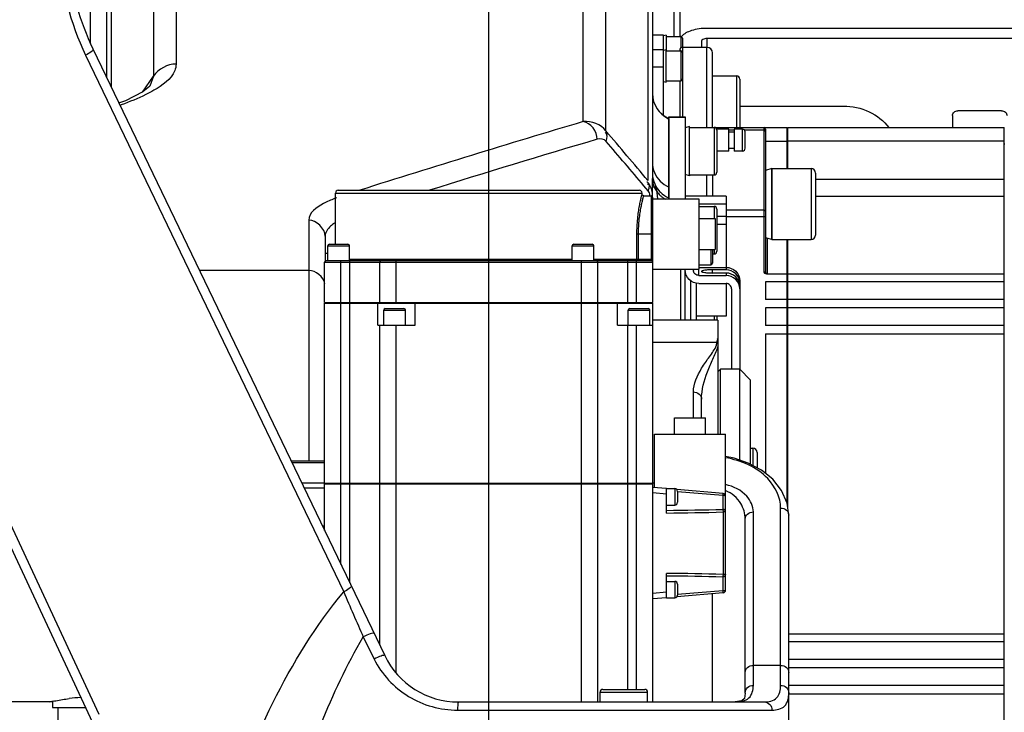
# Model space of a CAD drawing. Header units: millimetres. Extents: x 0 to 11890, y 0 to 8410.
# Tile 24 of 104: x 4569 to 4750, y 5762 to 5889. Entities that reach past the tile are written whole.
import ezdxf

# ---------------------------------------------------------------- set-up
doc = ezdxf.new("R2010")
doc.units = ezdxf.units.MM
doc.header["$LTSCALE"] = 653.95
doc.layers.get('0').update_dxf_attribs({"linetype": 'CONTINUOUS'})
for name, color, linetype in [('304102000079DXF_CONTINUOUS_LINE', 7, 'CONTINUOUS'), ('304102000080DXF_CONTINUOUS_LINE', 7, 'CONTINUOUS'), ('304104000220DXF_CONTINUOUS_LINE', 7, 'CONTINUOUS'), ('304104000222DXF_CONTINUOUS_LINE', 7, 'CONTINUOUS'), ('304105000122DXF_CONTINUOUS_LINE', 7, 'CONTINUOUS'), ('304105000172DXF_CONTINUOUS_LINE', 7, 'CONTINUOUS'), ('304105000175DXF_CONTINUOUS_LINE', 7, 'CONTINUOUS'), ('304105000179DXF_CONTINUOUS_LINE', 7, 'CONTINUOUS'), ('304105000183DXF_CONTINUOUS_LINE', 7, 'CONTINUOUS'), ('304106000041DXF_CONTINUOUS_LINE', 7, 'CONTINUOUS'), ('304110000210DXF_CONTINUOUS_LINE', 7, 'CONTINUOUS'), ('304304000133DXF_CONTINUOUS_LINE', 7, 'CONTINUOUS'), ('304304000134DXF_CONTINUOUS_LINE', 7, 'CONTINUOUS'), ('501023000047DXF_CONTINUOUS_LINE', 7, 'CONTINUOUS'), ('501023000062DXF_CONTINUOUS_LINE', 7, 'CONTINUOUS'), ('501023000067DXF_CONTINUOUS_LINE', 7, 'CONTINUOUS'), ('501023000072DXF_CONTINUOUS_LINE', 7, 'CONTINUOUS'), ('501023000078DXF_CONTINUOUS_LINE', 7, 'CONTINUOUS'), ('501023000091DXF_CONTINUOUS_LINE', 7, 'CONTINUOUS'), ('604006000002DXF_CONTINUOUS_LINE', 7, 'CONTINUOUS'), ('604006000004DXF_CONTINUOUS_LINE', 7, 'CONTINUOUS'), ('604006000009DXF_CONTINUOUS_LINE', 7, 'CONTINUOUS'), ('604007000001DXF_CONTINUOUS_LINE', 7, 'CONTINUOUS'), ('626001000001DXF_CONTINUOUS_LINE', 7, 'CONTINUOUS'), ('627001000012DXF_CONTINUOUS_LINE', 7, 'CONTINUOUS'), ('RB30-1-B-JSZL_DXF_DIMENSION', 7, 'CONTINUOUS')]:
    doc.layers.add(name, color=color, linetype=linetype)
doc.styles.get("Standard").update_dxf_attribs({"font": 'txt', "width": 0.7})
doc.dimstyles.new('DIMSTYLE_11', dxfattribs={"dimtxt": 70, "dimasz": 50, "dimexe": 1.5, "dimexo": 0, "dimgap": 1.75, "dimtad": 1, "dimdec": 1, "dimdsep": 46, "dimtxsty": 'Standard', "dimblk": '_FILLED', "dimblk1": '_FILLED', "dimblk2": '_FILLED', "dimcen": 0.09, "dimclrt": 5, "dimazin": 2, "dimtp": 0.5, "dimtm": 0.5, "dimtfac": 1, "dimtdec": 1, "dimtofl": 0, "dimtmove": 0, "dimatfit": 3, "dimldrblk": '_FILLED', "dimfxl": 0, "dimtolj": 1, "dimarcsym": 0})
doc.dimstyles.new('DIMSTYLE_9', dxfattribs={"dimtxt": 70, "dimasz": 50, "dimexe": 1.5, "dimexo": 0, "dimgap": 1.75, "dimtad": 1, "dimdsep": 46, "dimtxsty": 'Standard', "dimblk": '_FILLED', "dimblk1": '_FILLED', "dimblk2": '_FILLED', "dimcen": 0.09, "dimclrt": 5, "dimazin": 2, "dimtp": 0.5, "dimtm": 0.5, "dimtfac": 1, "dimtofl": 0, "dimtmove": 0, "dimatfit": 3, "dimldrblk": '_FILLED', "dimfxl": 0, "dimtolj": 1, "dimarcsym": 0})

# ---------------------------------------------------------------- blocks, each defined once
blk = doc.blocks.new('_FILLED')
at = {"color": 0, "linetype": 'ByBlock'}
blk.add_solid([(0, 0), (-1, 0.17), (-1, -0.17)], dxfattribs=at)
blk = doc.blocks.new('*D25')
at = {"layer": 'RB30-1-B-JSZL_DXF_DIMENSION', "color": 2, "linetype": 'Continuous'}
for p, q in [((4354.39, 5860.86), (4354.39, 6101.36)), ((4655.39, 5718.16), (4655.39, 6101.36)), ((4354.39, 6086.36), (4504.89, 6086.36)), ((4655.39, 6086.36), (4504.89, 6086.36))]:
    blk.add_line(p, q, dxfattribs=at)
at = {"layer": 'RB30-1-B-JSZL_DXF_DIMENSION', "color": 2, "linetype": 'Continuous', "xscale": 50, "yscale": 50, "zscale": 50, "rotation": 180}
blk.add_blockref('_FILLED', (4354.39, 6086.36), dxfattribs=at)
at = {"layer": 'RB30-1-B-JSZL_DXF_DIMENSION', "color": 2, "linetype": 'Continuous', "xscale": 50, "yscale": 50, "zscale": 50}
blk.add_blockref('_FILLED', (4655.39, 6086.36), dxfattribs=at)
blk = doc.blocks.new('*D26')
at = {"layer": 'RB30-1-B-JSZL_DXF_DIMENSION', "color": 2, "linetype": 'Continuous'}
for p, q in [((4655.39, 5718.16), (4655.39, 6101.36)), ((4851.91, 5876.63), (4851.91, 6101.36)), ((4655.39, 6086.36), (4605.39, 6086.36)), ((4605.39, 6086.36), (4753.65, 6086.36)), ((5124.96, 6086.36), (4753.65, 6086.36)), ((4851.91, 6086.36), (5124.96, 6086.36))]:
    blk.add_line(p, q, dxfattribs=at)
at = {"layer": 'RB30-1-B-JSZL_DXF_DIMENSION', "color": 2, "linetype": 'Continuous', "xscale": 50, "yscale": 50, "zscale": 50}
blk.add_blockref('_FILLED', (4655.39, 6086.36), dxfattribs=at)
at = {"layer": 'RB30-1-B-JSZL_DXF_DIMENSION', "color": 2, "linetype": 'Continuous', "xscale": 50, "yscale": 50, "zscale": 50, "rotation": 180}
blk.add_blockref('_FILLED', (4851.91, 6086.36), dxfattribs=at)

msp = doc.modelspace()

# ---------------------------------------------------------------- linework, layer by layer
at = {"layer": '304102000079DXF_CONTINUOUS_LINE', "color": 9, "linetype": 'Continuous'}
for p, q in [((4672.718, 5870.546), (4672.718, 5954.164)), ((4676.878, 5868.848), (4676.878, 5951.975)), ((4684.554, 5940.65), (4684.554, 5859.762)), ((4593.909, 5920.604), (4593.909, 5878.911)), ((4689.394, 5886.164), (4689.394, 5910.164)), ((4586.234, 5876.816), (4586.234, 5895.255)), ((4598.069, 5893.616), (4598.068, 5881.104)), ((4591.922, 5875.976), (4593.909, 5878.911)), ((4593.907, 5878.913), (4593.267, 5877.054)), ((4587.757, 5873.648), (4587.673, 5873.615)), ((4588.023, 5873.628), (4587.933, 5873.596)), ((4685.394, 5862.982), (4685.39, 5860.919)), ((4684.602, 5857.849), (4683.796, 5858.805)), ((4684.73, 5857.668), (4684.602, 5857.849)), ((4684.932, 5856.964), (4684.927, 5857.057)), ((4622.394, 5852.495), (4622.394, 5808.372)), ((4622.394, 5843.254), (4602.37, 5843.254))]:
    msp.add_line(p, q, dxfattribs=at)
at = {"layer": '304102000079DXF_CONTINUOUS_LINE', "color": 7, "linetype": 'Continuous'}
for p, q in [((4685.394, 5937.922), (4685.394, 5862.982)), ((4585.394, 5878.564), (4585.394, 5911.009)), ((4690.394, 5910.162), (4690.394, 5886.164)), ((4593.262, 5877.047), (4593.255, 5877.038)), ((4593.267, 5877.054), (4593.264, 5877.049)), ((4588.772, 5874.369), (4587.536, 5873.917)), ((4688.394, 5871.128), (4688.394, 5856.414)), ((4685.394, 5856.855), (4685.394, 5860.153)), ((4625.394, 5849.557), (4625.394, 5844.984)), ((4625.394, 5837.264), (4625.394, 5837.407)), ((4574.894, 5764.164), (4545.394, 5764.164)), ((4574.894, 5764.164), (4575.343, 5764.257)), ((4575.285, 5764.245), (4574.894, 5764.164)), ((4575.355, 5764.259), (4575.278, 5764.244))]:
    msp.add_line(p, q, dxfattribs=at)
msp.add_lwpolyline([(4593.255, 5877.038), (4593.207, 5876.979), (4591.964, 5875.997), (4588.772, 5874.369)], dxfattribs=at)
at = {"layer": '304102000079DXF_CONTINUOUS_LINE', "color": 9, "linetype": 'Continuous'}
msp.add_lwpolyline([(4684.927, 5857.057), (4684.891, 5857.265), (4684.826, 5857.471), (4684.73, 5857.668)], dxfattribs=at)
at = {"layer": '304102000079DXF_CONTINUOUS_LINE', "color": 7, "linetype": 'Continuous'}
for centre, radius, start, end in [((4690.394, 5875.712), 5, 180, 246.42182), ((4584.927, 5716.731), 48.482, 101.21001, 101.40081), ((4583.473, 5724.777), 40.303, 94.06786, 97.15697)]:
    msp.add_arc(centre, radius, start, end, dxfattribs=at)
at = {"layer": '304102000079DXF_CONTINUOUS_LINE', "color": 9, "linetype": 'Continuous'}
for centre, radius, start, end in [((5316.424, 3698.984), 2264.959, 106.511163, 107.595759), ((4690.345, 5875.584), 4.923, 244.73093, 246.6512), ((5317.521, 3699.249), 2261.201, 106.501124, 107.315926), ((4689.707, 5860.247), 4.33, 204.3685, 215.66684), ((4690.329, 5861.135), 4.948, 203.9332, 220.36552), ((4689.921, 5860.4), 4.593, 215.66157, 227.441), ((4690.316, 5861.126), 4.931, 220.38284, 225.45459), ((4636.613, 5832.092), 26.139, 110.40912, 111.2712), ((4690.096, 5860.588), 4.85, 227.42455, 233.61801), ((4690.239, 5860.782), 5.091, 233.614, 240.58544)]:
    msp.add_arc(centre, radius, start, end, dxfattribs=at)
for points in [[(4598.068, 5881.104), (4596.501, 5881.104), (4594.787, 5880.21), (4593.909, 5878.912)], [(4592.505, 5875.5), (4591.054, 5874.781), (4589.547, 5874.176), (4588.023, 5873.628)], [(4594.013, 5876.31), (4593.52, 5876.022), (4593.016, 5875.754), (4592.505, 5875.5)], [(4685.394, 5875.596), (4685.394, 5873.83), (4686.647, 5871.885), (4688.243, 5871.131)], [(4676.878, 5868.848), (4675.99, 5870.054), (4674.205, 5870.722), (4672.718, 5870.545)], [(4675.262, 5867.321), (4675.255, 5868.69), (4674.078, 5870.388), (4672.718, 5870.545)], [(4676.926, 5866.936), (4677.12, 5867.449), (4677.223, 5868.38), (4676.707, 5868.564)], [(4684.554, 5859.762), (4681.998, 5862.793), (4679.439, 5865.821), (4676.878, 5868.848)], [(4676.926, 5866.936), (4676.558, 5867.371), (4675.808, 5867.483), (4675.262, 5867.321)], [(4683.796, 5858.805), (4681.508, 5861.517), (4679.218, 5864.228), (4676.926, 5866.936)], [(4685.394, 5863.083), (4685.394, 5862.45), (4685.522, 5861.805), (4685.763, 5861.22)], [(4685.763, 5861.22), (4686.237, 5860.064), (4687.247, 5859.046), (4688.394, 5858.551)], [(4685.39, 5860.919), (4685.414, 5860.307), (4685.559, 5859.689), (4685.807, 5859.128)], [(4685.394, 5860.153), (4685.394, 5859.576), (4685.525, 5858.987), (4685.763, 5858.46)], [(4685.394, 5857.131), (4685.394, 5857.858), (4685.155, 5858.996), (4684.434, 5859.091)], [(4686.857, 5857.611), (4687.297, 5857.178), (4687.827, 5856.822), (4688.394, 5856.578)], [(4625.394, 5849.558), (4625.394, 5850.957), (4623.793, 5852.495), (4622.394, 5852.495)], [(4625.347, 5840.823), (4625.116, 5842.077), (4623.669, 5843.254), (4622.394, 5843.254)]]:
    msp.add_open_spline(points, degree=3, dxfattribs=at)
for points, knots in [([(4598.068, 5881.104), (4598.065, 5880.695), (4597.534, 5878.539), (4595.516, 5877.191), (4594.013, 5876.31)], [0, 0, 0, 0, 0.190278, 1, 1, 1, 1]), ([(4684.753, 5859.181), (4684.718, 5859.247), (4684.612, 5859.374), (4684.465, 5859.449), (4684.383, 5859.478)], [0, 0, 0, 0, 0.4619192, 1, 1, 1, 1]), ([(4685.39, 5860.919), (4685.39, 5860.812), (4685.391, 5860.556), (4685.394, 5860.301), (4685.394, 5860.153)], [0, 0, 0, 0, 0.4207794, 1, 1, 1, 1]), ([(4684.602, 5857.849), (4684.689, 5858.078), (4684.842, 5858.499), (4684.854, 5858.996), (4684.753, 5859.181)], [0, 0, 0, 0, 0.5368675, 1, 1, 1, 1]), ([(4627.131, 5856.45), (4626.431, 5856.178), (4624.615, 5855.392), (4622.395, 5853.843), (4622.394, 5852.495)], [0, 0, 0, 0, 0.3579146, 1, 1, 1, 1]), ([(4685.223, 5856.959), (4685.246, 5856.97), (4685.287, 5856.993), (4685.325, 5857.02), (4685.34, 5857.034)], [0, 0, 0, 0, 0.5463089, 1, 1, 1, 1]), ([(4685.34, 5857.034), (4685.356, 5857.049), (4685.382, 5857.077), (4685.394, 5857.114), (4685.394, 5857.131)], [0, 0, 0, 0, 0.5557241, 1, 1, 1, 1]), ([(4627.133, 5851.941), (4626.868, 5851.765), (4626.074, 5851.185), (4625.394, 5850.241), (4625.394, 5849.557)], [0, 0, 0, 0, 0.3176324, 1, 1, 1, 1])]:
    msp.add_open_spline(points, degree=3, knots=knots, dxfattribs=at)
at = {"layer": '304102000079DXF_CONTINUOUS_LINE', "color": 7, "linetype": 'Continuous'}
msp.add_open_spline([(4575.501, 5764.288), (4575.678, 5764.323), (4576.656, 5764.511), (4577.641, 5764.664), (4578.452, 5764.766)], degree=3, knots=[0, 0, 0, 0, 0.1802212, 1, 1, 1, 1], dxfattribs=at)
at = {"layer": '304102000080DXF_CONTINUOUS_LINE', "color": 9, "linetype": 'Continuous'}
for p, q in [((4581.479, 5882.756), (4628.787, 5784.356)), ((4583.979, 5761.861), (4540.08, 5856.002)), ((4685.494, 5830.144), (4697.219, 5830.144)), ((4692.894, 5816.264), (4692.894, 5820.991)), ((4619.301, 5808.037), (4625.294, 5808.037)), ((4625.294, 5804.295), (4621.1, 5804.295)), ((4625.294, 5803.384), (4621.538, 5803.384)), ((4685.794, 5804.295), (4685.494, 5804.295)), ((4708.894, 5767.202), (4708.894, 5799.699)), ((4703.894, 5767.202), (4703.894, 5798.992)), ((4696.394, 5764.164), (4696.394, 5783.999)), ((4632.377, 5776.071), (4634.382, 5772.014)), ((4708.894, 5770.862), (4703.894, 5770.862)), ((4649.67, 5762.664), (4707.304, 5762.664))]:
    msp.add_line(p, q, dxfattribs=at)
at = {"layer": '304102000080DXF_CONTINUOUS_LINE', "color": 7, "linetype": 'Continuous'}
for p, q in [((4582.832, 5883.893), (4636.307, 5772.665)), ((4582.795, 5760.318), (4538.268, 5855.807)), ((4697.394, 5834.164), (4685.494, 5834.164)), ((4697.394, 5834.163), (4697.394, 5813.264)), ((4694.394, 5816.264), (4694.394, 5819.692)), ((4619.14, 5808.372), (4625.294, 5808.372)), ((4710.394, 5758.164), (4710.394, 5798.4)), ((4702.394, 5765.793), (4702.394, 5797.693)), ((4649.827, 5764.164), (4705.888, 5764.164))]:
    msp.add_line(p, q, dxfattribs=at)
for points in [[(4710.394, 5798.401), (4710.095, 5800.609), (4709.074, 5802.955), (4707.464, 5804.984), (4705.389, 5806.658), (4702.968, 5807.948), (4700.348, 5808.832), (4698.794, 5809.141)], [(4702.394, 5765.794), (4702.24, 5764.799), (4701.763, 5764.343), (4700.568, 5764.164)]]:
    msp.add_lwpolyline(points, dxfattribs=at)
for centre, radius, start, end in [((4627.894, 5905.559), 50, 186.66068, 205.67782), ((4649.826, 5779.164), 15, 205.67327, 270.00445)]:
    msp.add_arc(centre, radius, start, end, dxfattribs=at)
at = {"layer": '304102000080DXF_CONTINUOUS_LINE', "color": 9, "linetype": 'Continuous'}
msp.add_arc((6320.16, 6512.363), 1841.396, 203.288182, 203.569127, dxfattribs=at)
for points in [[(4576.515, 5901.546), (4576.958, 5895.083), (4578.672, 5888.594), (4581.479, 5882.756)], [(4697.112, 5829.555), (4697.177, 5829.744), (4697.219, 5829.945), (4697.219, 5830.144)], [(4618.787, 5743.164), (4622.232, 5754.52), (4626.367, 5765.837), (4632.377, 5776.071)]]:
    msp.add_open_spline(points, degree=3, dxfattribs=at)
for points, knots in [([(4582.831, 5883.894), (4582.92, 5883.709), (4582.283, 5883.152), (4581.847, 5882.913), (4581.479, 5882.756)], [0, 0, 0, 0, 0.3395522, 1, 1, 1, 1]), ([(4692.894, 5820.991), (4692.894, 5822.527), (4694.004, 5824.822), (4695.781, 5827.426), (4696.845, 5828.774), (4697.112, 5829.555)], [0, 0, 0, 0, 0.4791482, 0.7422925, 1, 1, 1, 1]), ([(4694.394, 5819.692), (4694.394, 5821.403), (4695.122, 5823.931), (4696.433, 5826.994), (4697.164, 5828.473), (4697.394, 5829.235)], [0, 0, 0, 0, 0.5108474, 0.7623031, 1, 1, 1, 1]), ([(4692.894, 5820.991), (4693.269, 5820.991), (4694.021, 5820.759), (4694.394, 5820.032), (4694.394, 5819.692)], [0, 0, 0, 0, 0.5253186, 1, 1, 1, 1]), ([(4708.894, 5799.699), (4708.894, 5801.663), (4706.472, 5806.473), (4701.637, 5808.41), (4698.813, 5808.933)], [0, 0, 0, 0, 0.4061176, 1, 1, 1, 1]), ([(4703.894, 5798.992), (4703.894, 5800.029), (4702.7, 5802.547), (4700.243, 5803.669), (4698.8, 5804.014)], [0, 0, 0, 0, 0.4116275, 1, 1, 1, 1]), ([(4702.394, 5797.693), (4702.394, 5798.682), (4701.763, 5800.921), (4699.931, 5802.434), (4698.813, 5802.901)], [0, 0, 0, 0, 0.4495775, 1, 1, 1, 1]), ([(4708.894, 5799.699), (4709.269, 5799.699), (4710.02, 5799.467), (4710.394, 5798.74), (4710.394, 5798.401)], [0, 0, 0, 0, 0.5253066, 1, 1, 1, 1]), ([(4702.394, 5797.692), (4702.394, 5798.032), (4702.767, 5798.76), (4703.518, 5798.992), (4703.894, 5798.992)], [0, 0, 0, 0, 0.4746816, 1, 1, 1, 1]), ([(4630.139, 5785.494), (4630.228, 5785.309), (4629.591, 5784.752), (4629.154, 5784.513), (4628.787, 5784.356)], [0, 0, 0, 0, 0.3395477, 1, 1, 1, 1]), ([(4606.518, 5741.861), (4609.182, 5749.405), (4615.263, 5764.274), (4623.618, 5778.186), (4628.787, 5784.356)], [0, 0, 0, 0, 0.4984733, 1, 1, 1, 1]), ([(4634.356, 5776.721), (4634.324, 5776.789), (4634.006, 5776.763), (4633.401, 5776.587), (4632.781, 5776.307), (4632.377, 5776.072)], [0, 0, 0, 0, 0.1053078, 0.3397695, 1, 1, 1, 1]), ([(4636.307, 5772.664), (4636.277, 5772.727), (4635.97, 5772.686), (4635.39, 5772.517), (4634.782, 5772.239), (4634.382, 5772.014)], [0, 0, 0, 0, 0.1013322, 0.3340088, 1, 1, 1, 1]), ([(4634.382, 5772.014), (4635.752, 5769.244), (4640.211, 5764.388), (4646.549, 5762.664), (4649.67, 5762.664)], [0, 0, 0, 0, 0.4975367, 1, 1, 1, 1]), ([(4702.394, 5769.563), (4702.394, 5769.903), (4702.767, 5770.63), (4703.518, 5770.862), (4703.894, 5770.862)], [0, 0, 0, 0, 0.4746814, 1, 1, 1, 1]), ([(4708.894, 5770.862), (4709.269, 5770.862), (4710.021, 5770.63), (4710.394, 5769.903), (4710.394, 5769.563)], [0, 0, 0, 0, 0.5253186, 1, 1, 1, 1]), ([(4700.568, 5764.164), (4701.441, 5764.165), (4703.405, 5764.45), (4703.894, 5766.389), (4703.894, 5767.202)], [0, 0, 0, 0, 0.5176981, 1, 1, 1, 1]), ([(4702.394, 5765.794), (4702.394, 5766.157), (4702.738, 5766.923), (4703.515, 5767.202), (4703.894, 5767.202)], [0, 0, 0, 0, 0.4889322, 1, 1, 1, 1]), ([(4705.888, 5764.164), (4706.685, 5764.164), (4708.539, 5764.541), (4708.894, 5766.399), (4708.894, 5767.202)], [0, 0, 0, 0, 0.4977557, 1, 1, 1, 1]), ([(4708.894, 5767.202), (4709.273, 5767.202), (4710.051, 5766.923), (4710.394, 5766.156), (4710.394, 5765.793)], [0, 0, 0, 0, 0.5110741, 1, 1, 1, 1]), ([(4707.304, 5762.664), (4708.123, 5762.664), (4710.031, 5763.054), (4710.394, 5764.966), (4710.394, 5765.793)], [0, 0, 0, 0, 0.4973807, 1, 1, 1, 1]), ([(4649.826, 5764.164), (4649.783, 5764.164), (4649.752, 5763.948), (4649.674, 5763.53), (4649.67, 5763.018), (4649.67, 5762.664)], [0, 0, 0, 0, 0.0848028, 0.301361, 1, 1, 1, 1]), ([(4705.888, 5764.164), (4706.253, 5764.164), (4707.022, 5763.822), (4707.304, 5763.043), (4707.304, 5762.664)], [0, 0, 0, 0, 0.4897861, 1, 1, 1, 1])]:
    msp.add_open_spline(points, degree=3, knots=knots, dxfattribs=at)
at = {"layer": '304102000080DXF_CONTINUOUS_LINE', "color": 7, "linetype": 'Continuous'}
msp.add_open_spline([(4697.219, 5830.144), (4697.309, 5830.346), (4697.425, 5830.612), (4697.31, 5830.801)], degree=3, dxfattribs=at)
at = {"layer": '304104000220DXF_CONTINUOUS_LINE', "color": 7, "linetype": 'Continuous'}
for p, q in [((4697.394, 5824.664), (4697.894, 5825.164)), ((4697.894, 5813.264), (4697.894, 5825.164)), ((4701.394, 5825.164), (4697.894, 5825.164)), ((4701.394, 5808.479), (4701.394, 5825.164)), ((4703.394, 5823.164), (4701.394, 5825.164)), ((4703.394, 5807.721), (4703.394, 5823.163))]:
    msp.add_line(p, q, dxfattribs=at)
at = {"layer": '304104000222DXF_CONTINUOUS_LINE', "color": 9, "linetype": 'Continuous'}
msp.add_line((4625.862, 5846.344), (4625.394, 5846.344), dxfattribs=at)
at = {"layer": '304104000222DXF_CONTINUOUS_LINE', "color": 7, "linetype": 'Continuous'}
msp.add_ellipse((4625.394, 5843.399), major_axis=(2.315, 2.315), ratio=0.8243364, start_param=0.7242946, end_param=0.8813913, dxfattribs=at)
at = {"layer": '304105000122DXF_CONTINUOUS_LINE', "color": 7, "linetype": 'Continuous'}
for p, q in [((4691.394, 5843.514), (4691.394, 5843.345)), ((4692.894, 5843.514), (4692.894, 5843.345)), ((4693.894, 5843.834), (4698.894, 5843.834)), ((4698.894, 5843.391), (4696.394, 5843.391)), ((4693.894, 5842.356), (4698.894, 5842.356)), ((4698.894, 5842.799), (4696.394, 5842.799)), ((4701.394, 5841.361), (4701.394, 5825.164)), ((4693.894, 5840.872), (4698.894, 5840.872)), ((4699.894, 5839.883), (4699.894, 5825.164))]:
    msp.add_line(p, q, dxfattribs=at)
at = {"layer": '304105000122DXF_CONTINUOUS_LINE', "color": 9, "linetype": 'Continuous'}
for p, q in [((4693.894, 5842.356), (4693.894, 5843.514)), ((4696.394, 5842.799), (4696.394, 5843.391)), ((4698.894, 5843.834), (4698.894, 5843.391)), ((4698.894, 5842.799), (4698.894, 5842.356))]:
    msp.add_line(p, q, dxfattribs=at)
at = {"layer": '304105000122DXF_CONTINUOUS_LINE', "color": 7, "linetype": 'Continuous'}
for points, knots in [([(4693.894, 5840.872), (4693.257, 5840.872), (4691.934, 5841.393), (4691.394, 5842.713), (4691.394, 5843.345)], [0, 0, 0, 0, 0.5019524, 1, 1, 1, 1]), ([(4693.894, 5842.356), (4693.639, 5842.356), (4693.11, 5842.564), (4692.894, 5843.092), (4692.894, 5843.345)], [0, 0, 0, 0, 0.5019524, 1, 1, 1, 1]), ([(4696.394, 5843.391), (4696.139, 5843.391), (4695.665, 5843.377), (4695.049, 5843.323), (4694.642, 5843.246), (4694.447, 5843.173), (4694.394, 5843.118), (4694.394, 5843.095)], [0, 0, 0, 0, 0.3721349, 0.6889932, 0.9047877, 0.9663183, 1, 1, 1, 1]), ([(4694.394, 5843.095), (4694.394, 5843.072), (4694.447, 5843.017), (4694.642, 5842.944), (4695.049, 5842.867), (4695.665, 5842.813), (4696.139, 5842.799), (4696.394, 5842.799)], [0, 0, 0, 0, 0.0336817, 0.0952123, 0.3110068, 0.6278651, 1, 1, 1, 1]), ([(4698.894, 5843.834), (4699.531, 5843.834), (4700.854, 5843.313), (4701.394, 5841.993), (4701.394, 5841.361)], [0, 0, 0, 0, 0.5019524, 1, 1, 1, 1]), ([(4701.394, 5840.918), (4701.394, 5841.55), (4700.854, 5842.87), (4699.531, 5843.391), (4698.894, 5843.391)], [0, 0, 0, 0, 0.4980476, 1, 1, 1, 1]), ([(4701.394, 5840.327), (4701.394, 5840.959), (4700.854, 5842.279), (4699.531, 5842.799), (4698.894, 5842.799)], [0, 0, 0, 0, 0.4980476, 1, 1, 1, 1]), ([(4701.394, 5839.883), (4701.394, 5840.515), (4700.854, 5841.835), (4699.531, 5842.356), (4698.894, 5842.356)], [0, 0, 0, 0, 0.4980476, 1, 1, 1, 1]), ([(4699.894, 5839.883), (4699.894, 5840.136), (4699.678, 5840.664), (4699.149, 5840.872), (4698.894, 5840.872)], [0, 0, 0, 0, 0.4980476, 1, 1, 1, 1])]:
    msp.add_open_spline(points, degree=3, knots=knots, dxfattribs=at)
at = {"layer": '304105000172DXF_CONTINUOUS_LINE', "color": 7, "linetype": 'Continuous'}
msp.add_line((4582.394, 5884.835), (4582.394, 5904.931), dxfattribs=at)
at = {"layer": '304105000175DXF_CONTINUOUS_LINE', "color": 7, "linetype": 'Continuous'}
for p, q in [((4783.631, 5887.648), (4695.394, 5887.648)), ((4694.394, 5885.301), (4694.394, 5884.164)), ((4783.631, 5885.77), (4695.394, 5885.77)), ((4701.394, 5873.409), (4720.394, 5873.409)), ((4749.394, 5872.526), (4741.394, 5872.526)), ((4740.394, 5871.643), (4740.394, 5869.464))]:
    msp.add_line(p, q, dxfattribs=at)
at = {"layer": '304105000175DXF_CONTINUOUS_LINE', "color": 9, "linetype": 'Continuous'}
msp.add_line((4695.394, 5885.77), (4695.394, 5884.164), dxfattribs=at)
at = {"layer": '304105000175DXF_CONTINUOUS_LINE', "color": 7, "linetype": 'Continuous'}
for points, knots in [([(4695.394, 5887.648), (4694.435, 5887.648), (4692.777, 5887.443), (4691.158, 5886.683), (4690.713, 5886.126)], [0, 0, 0, 0, 0.5734412, 1, 1, 1, 1]), ([(4695.394, 5885.77), (4695.266, 5885.77), (4694.919, 5885.746), (4694.394, 5885.552), (4694.394, 5885.301)], [0, 0, 0, 0, 0.3375013, 1, 1, 1, 1]), ([(4720.394, 5873.409), (4722.007, 5873.409), (4725.204, 5872.732), (4727.797, 5870.696), (4728.724, 5869.465)], [0, 0, 0, 0, 0.5114972, 1, 1, 1, 1]), ([(4740.394, 5871.643), (4740.394, 5871.873), (4740.638, 5872.364), (4741.143, 5872.526), (4741.394, 5872.526)], [0, 0, 0, 0, 0.478064, 1, 1, 1, 1]), ([(4749.394, 5872.526), (4749.645, 5872.526), (4750.15, 5872.364), (4750.394, 5871.873), (4750.394, 5871.643)], [0, 0, 0, 0, 0.521936, 1, 1, 1, 1])]:
    msp.add_open_spline(points, degree=3, knots=knots, dxfattribs=at)
at = {"layer": '304105000179DXF_CONTINUOUS_LINE', "color": 7, "linetype": 'Continuous'}
for p, q in [((4688.394, 5856.414), (4688.394, 5871.403)), ((4688.394, 5871.403), (4691.394, 5871.403)), ((4691.394, 5871.403), (4691.394, 5856.414)), ((4691.394, 5834.164), (4691.394, 5843.345))]:
    msp.add_line(p, q, dxfattribs=at)
at = {"layer": '304105000179DXF_CONTINUOUS_LINE', "color": 9, "linetype": 'Continuous'}
for p, q in [((4688.394, 5871.359), (4691.394, 5871.359)), ((4690.59, 5834.164), (4690.59, 5843.514))]:
    msp.add_line(p, q, dxfattribs=at)
at = {"layer": '304105000183DXF_CONTINUOUS_LINE', "color": 7, "linetype": 'Continuous'}
msp.add_line((4624.871, 5796.451), (4625.294, 5796.451), dxfattribs=at)
at = {"layer": '304106000041DXF_CONTINUOUS_LINE', "color": 9, "linetype": 'Continuous'}
msp.add_line((4692.394, 5841.379), (4692.394, 5834.164), dxfattribs=at)
at = {"layer": '304106000041DXF_CONTINUOUS_LINE', "color": 7, "linetype": 'Continuous'}
msp.add_line((4693.394, 5840.924), (4693.394, 5834.164), dxfattribs=at)
at = {"layer": '304110000210DXF_CONTINUOUS_LINE', "color": 7, "linetype": 'Continuous'}
for p, q in [((4687.394, 5886.414), (4685.394, 5886.414)), ((4687.394, 5871.821), (4687.394, 5886.414)), ((4690.394, 5883.664), (4690.394, 5883.549)), ((4695.394, 5884.164), (4690.894, 5884.164)), ((4696.394, 5869.489), (4696.394, 5883.164)), ((4690.394, 5878.049), (4690.394, 5871.403)), ((4699.394, 5869.164), (4697.159, 5869.164)), ((4699.394, 5865.164), (4699.394, 5869.163)), ((4699.394, 5868.664), (4700.394, 5868.664)), ((4700.394, 5869.164), (4700.394, 5865.164)), ((4701.894, 5869.164), (4700.394, 5869.164)), ((4702.394, 5865.664), (4702.394, 5868.663)), ((4699.394, 5865.164), (4697.194, 5865.164)), ((4699.394, 5865.664), (4700.394, 5865.664)), ((4701.894, 5865.164), (4700.394, 5865.164)), ((4696.394, 5860.769), (4696.394, 5856.862))]:
    msp.add_line(p, q, dxfattribs=at)
at = {"layer": '304110000210DXF_CONTINUOUS_LINE', "color": 9, "linetype": 'Continuous'}
for p, q in [((4687.394, 5886.402), (4685.394, 5886.402)), ((4685.394, 5883.788), (4687.394, 5883.788)), ((4690.894, 5884.164), (4690.894, 5883.242)), ((4695.394, 5869.489), (4695.394, 5884.164)), ((4687.394, 5880.538), (4685.394, 5880.538)), ((4690.894, 5878.349), (4690.894, 5871.403)), ((4701.894, 5865.164), (4701.894, 5869.164)), ((4695.394, 5856.862), (4695.394, 5860.769))]:
    msp.add_line(p, q, dxfattribs=at)
at = {"layer": '304110000210DXF_CONTINUOUS_LINE', "color": 7, "linetype": 'Continuous'}
for centre, radius, start, end in [((4690.894, 5883.664), 0.5, 90, 180), ((4695.394, 5883.164), 1, 0, 90), ((4701.894, 5868.664), 0.5, 0, 90), ((4701.894, 5865.664), 0.5, 270, 360)]:
    msp.add_arc(centre, radius, start, end, dxfattribs=at)
at = {"layer": '304304000133DXF_CONTINUOUS_LINE', "color": 7, "linetype": 'Continuous'}
for p, q in [((4696.851, 5869.464), (4710.094, 5869.464)), ((4706.094, 5869.164), (4706.094, 5842.964)), ((4710.094, 5861.929), (4710.094, 5869.464)), ((4710.194, 5861.929), (4710.194, 5869.464)), ((4710.194, 5869.464), (4749.894, 5869.464)), ((4749.894, 5738.864), (4749.894, 5869.464)), ((4706.094, 5866.964), (4710.094, 5866.964)), ((4710.094, 5867.464), (4710.194, 5867.464)), ((4749.894, 5866.964), (4710.194, 5866.964)), ((4749.894, 5866.464), (4749.994, 5866.464)), ((4749.894, 5859.964), (4715.294, 5859.964)), ((4715.294, 5856.907), (4749.894, 5856.907)), ((4710.094, 5800.611), (4710.094, 5848.929)), ((4710.194, 5799.878), (4710.194, 5848.929)), ((4706.094, 5841.164), (4706.094, 5837.914)), ((4710.094, 5841.164), (4706.094, 5841.164)), ((4706.313, 5842.664), (4710.094, 5842.664)), ((4710.194, 5842.664), (4749.894, 5842.664)), ((4749.894, 5841.164), (4710.194, 5841.164)), ((4710.094, 5837.914), (4706.094, 5837.914)), ((4749.894, 5837.914), (4710.194, 5837.914)), ((4706.094, 5836.414), (4706.094, 5833.164)), ((4710.094, 5836.414), (4706.094, 5836.414)), ((4749.894, 5836.414), (4710.194, 5836.414)), ((4710.094, 5833.164), (4706.094, 5833.164)), ((4749.894, 5833.164), (4710.194, 5833.164)), ((4706.094, 5831.664), (4706.094, 5806.09)), ((4706.094, 5831.664), (4710.094, 5831.664)), ((4710.194, 5831.664), (4749.894, 5831.664)), ((4710.394, 5776.664), (4749.894, 5776.664)), ((4749.894, 5775.164), (4710.394, 5775.164)), ((4749.894, 5771.914), (4710.394, 5771.914)), ((4749.894, 5770.414), (4710.394, 5770.414)), ((4749.894, 5767.164), (4710.394, 5767.164)), ((4710.394, 5765.664), (4749.894, 5765.664))]:
    msp.add_line(p, q, dxfattribs=at)
at = {"layer": '304304000133DXF_CONTINUOUS_LINE', "color": 9, "linetype": 'Continuous'}
for p, q in [((4699.394, 5869.046), (4700.394, 5869.046)), ((4702.21, 5869.046), (4705.794, 5869.046)), ((4705.794, 5869.464), (4705.794, 5842.964)), ((4705.794, 5854.306), (4698.894, 5854.306)), ((4706.094, 5853.083), (4698.894, 5853.083)), ((4706.394, 5849.163), (4706.394, 5842.664)), ((4706.094, 5842.964), (4705.794, 5842.964))]:
    msp.add_line(p, q, dxfattribs=at)
at = {"layer": '304304000133DXF_CONTINUOUS_LINE', "color": 7, "linetype": 'Continuous'}
for centre, start, end in [((4705.794, 5869.164), 0, 90), ((4706.394, 5842.964), 180, 270)]:
    msp.add_arc(centre, 0.3, start, end, dxfattribs=at)
at = {"layer": '304304000133DXF_CONTINUOUS_LINE', "color": 9, "linetype": 'Continuous'}
msp.add_open_spline([(4706.094, 5868.809), (4706.094, 5868.936), (4705.921, 5869.046), (4705.794, 5869.046)], degree=3, dxfattribs=at)
msp.add_open_spline([(4706.094, 5854.123), (4706.094, 5854.175), (4705.981, 5854.273), (4705.864, 5854.306), (4705.794, 5854.306)], degree=3, knots=[0, 0, 0, 0, 0.426864, 1, 1, 1, 1], dxfattribs=at)
at = {"layer": '304304000133DXF_CONTINUOUS_LINE', "color": 7, "linetype": 'Continuous'}
msp.add_open_spline([(4705.794, 5842.964), (4705.895, 5842.863), (4705.99, 5842.703), (4706.132, 5842.703)], degree=3, dxfattribs=at)
msp.add_open_spline([(4706.132, 5842.703), (4706.153, 5842.703), (4706.2, 5842.711), (4706.242, 5842.731), (4706.264, 5842.745)], degree=3, knots=[0, 0, 0, 0, 0.4542453, 1, 1, 1, 1], dxfattribs=at)
at = {"layer": '304304000134DXF_CONTINUOUS_LINE', "color": 7, "linetype": 'Continuous'}
for p, q in [((4627.294, 5848.064), (4627.294, 5857.464)), ((4627.794, 5857.964), (4682.993, 5857.964)), ((4683.494, 5857.264), (4683.494, 5857.464)), ((4683.794, 5856.964), (4685.194, 5856.964)), ((4685.494, 5837.364), (4685.494, 5856.664)), ((4685.494, 5856.414), (4693.894, 5856.414)), ((4693.894, 5856.413), (4693.894, 5843.514)), ((4693.894, 5852.814), (4696.894, 5852.814)), ((4696.894, 5852.814), (4696.894, 5847.114)), ((4625.862, 5845.064), (4625.862, 5847.764)), ((4626.162, 5848.064), (4629.562, 5848.064)), ((4629.862, 5845.064), (4629.862, 5847.764)), ((4670.664, 5845.064), (4670.664, 5847.764)), ((4670.964, 5848.064), (4674.364, 5848.064)), ((4674.664, 5845.064), (4674.664, 5847.764)), ((4693.894, 5847.114), (4696.894, 5847.114)), ((4625.294, 5837.364), (4625.294, 5844.764)), ((4625.594, 5845.064), (4685.194, 5845.064)), ((4635.394, 5837.364), (4635.394, 5844.764)), ((4675.394, 5837.364), (4675.394, 5844.764)), ((4685.494, 5843.514), (4693.894, 5843.514)), ((4625.294, 5837.364), (4685.494, 5837.364)), ((4625.294, 5804.264), (4625.294, 5837.264)), ((4625.294, 5837.264), (4637.86, 5837.264)), ((4627.794, 5837.264), (4627.794, 5837.364)), ((4635.058, 5833.264), (4635.058, 5837.264)), ((4636.123, 5833.264), (4636.123, 5835.964)), ((4636.423, 5836.264), (4639.823, 5836.264)), ((4637.894, 5837.264), (4637.894, 5837.364)), ((4637.894, 5837.264), (4685.494, 5837.264)), ((4640.123, 5833.264), (4640.123, 5835.964)), ((4641.894, 5833.264), (4641.894, 5837.264)), ((4672.894, 5837.264), (4672.894, 5837.364)), ((4675.394, 5804.264), (4675.394, 5837.264)), ((4679.003, 5833.264), (4679.003, 5837.264)), ((4680.925, 5833.264), (4680.925, 5835.964)), ((4681.225, 5836.264), (4684.625, 5836.264)), ((4682.994, 5837.264), (4682.994, 5837.364)), ((4684.925, 5833.264), (4684.925, 5835.964)), ((4685.494, 5804.264), (4685.494, 5837.264)), ((4635.058, 5833.264), (4641.894, 5833.264)), ((4635.394, 5804.264), (4635.394, 5833.264)), ((4679.003, 5833.264), (4685.494, 5833.264)), ((4689.444, 5813.264), (4689.444, 5816.264)), ((4689.444, 5816.264), (4695.144, 5816.264)), ((4695.144, 5813.264), (4695.144, 5816.264)), ((4685.794, 5803.456), (4685.794, 5813.264)), ((4685.794, 5813.264), (4698.793, 5813.264)), ((4698.794, 5784.667), (4698.794, 5813.264)), ((4625.294, 5804.264), (4685.494, 5804.264)), ((4625.294, 5795.572), (4625.294, 5804.164)), ((4625.294, 5804.164), (4685.494, 5804.164)), ((4628.294, 5804.164), (4628.294, 5804.264)), ((4635.394, 5774.564), (4635.394, 5804.164)), ((4638.394, 5804.164), (4638.394, 5804.264)), ((4672.394, 5804.164), (4672.394, 5804.264)), ((4675.394, 5764.164), (4675.394, 5804.164)), ((4682.494, 5804.164), (4682.494, 5804.264)), ((4685.494, 5764.164), (4685.494, 5804.164)), ((4687.994, 5803.264), (4685.494, 5803.482)), ((4687.994, 5798.791), (4687.994, 5803.264)), ((4687.994, 5803.264), (4689.494, 5803.264)), ((4698.337, 5802.359), (4689.859, 5803.101)), ((4689.994, 5802.763), (4689.994, 5800.764)), ((4698.376, 5802.354), (4698.337, 5802.359)), ((4687.994, 5800.264), (4689.494, 5800.264)), ((4687.994, 5783.264), (4687.994, 5787.736)), ((4687.994, 5786.264), (4689.494, 5786.264)), ((4689.994, 5785.763), (4689.994, 5783.764)), ((4698.337, 5784.169), (4689.859, 5783.427)), ((4698.376, 5784.174), (4698.337, 5784.169)), ((4687.994, 5783.264), (4685.494, 5783.045)), ((4687.994, 5783.264), (4689.494, 5783.264))]:
    msp.add_line(p, q, dxfattribs=at)
at = {"layer": '304304000134DXF_CONTINUOUS_LINE', "color": 9, "linetype": 'Continuous'}
for p, q in [((4627.294, 5857.464), (4683.494, 5857.464)), ((4685.194, 5845.064), (4685.194, 5856.964)), ((4682.55, 5845.364), (4682.55, 5849.964)), ((4682.55, 5849.964), (4685.494, 5849.964)), ((4682.84, 5845.064), (4682.84, 5849.964)), ((4625.862, 5847.764), (4629.862, 5847.764)), ((4670.664, 5847.764), (4674.664, 5847.764)), ((4625.294, 5844.764), (4685.494, 5844.764)), ((4628.294, 5804.264), (4628.294, 5845.064)), ((4629.862, 5845.364), (4670.664, 5845.364)), ((4629.894, 5786.004), (4629.894, 5845.064)), ((4638.394, 5837.264), (4638.394, 5845.064)), ((4672.394, 5804.264), (4672.394, 5845.064)), ((4674.664, 5845.364), (4685.494, 5845.364)), ((4680.894, 5837.264), (4680.894, 5845.064)), ((4682.494, 5837.264), (4682.494, 5845.064)), ((4636.123, 5835.964), (4640.123, 5835.964)), ((4680.925, 5835.964), (4684.925, 5835.964)), ((4638.394, 5804.264), (4638.394, 5833.264)), ((4680.894, 5766.464), (4680.894, 5833.264)), ((4682.494, 5804.264), (4682.494, 5833.264)), ((4628.294, 5789.332), (4628.294, 5804.164)), ((4638.394, 5769.547), (4638.394, 5804.164)), ((4672.394, 5764.164), (4672.394, 5804.164)), ((4682.494, 5766.464), (4682.494, 5804.164)), ((4689.494, 5803.264), (4689.494, 5800.264)), ((4687.994, 5802.267), (4685.494, 5802.486)), ((4698.294, 5802.017), (4689.986, 5802.663)), ((4698.294, 5802.017), (4698.294, 5799.463)), ((4698.337, 5798.988), (4698.337, 5787.539)), ((4698.794, 5798.988), (4698.337, 5798.988)), ((4698.294, 5787.064), (4698.294, 5784.511)), ((4698.794, 5787.539), (4698.337, 5787.539)), ((4689.494, 5786.264), (4689.494, 5783.264)), ((4687.994, 5784.26), (4685.494, 5784.041)), ((4698.294, 5784.511), (4689.986, 5783.865))]:
    msp.add_line(p, q, dxfattribs=at)
at = {"layer": '304304000134DXF_CONTINUOUS_LINE', "color": 7, "linetype": 'Continuous'}
msp.add_lwpolyline([(4683.794, 5856.964), (4683.691, 5856.982), (4683.57, 5857.064), (4683.502, 5857.193), (4683.494, 5857.264)], dxfattribs=at)
for centre, radius, start, end in [((4627.794, 5857.464), 0.5, 90, 180), ((4682.994, 5857.464), 0.5, 0, 90), ((4685.194, 5856.664), 0.3, 0, 90), ((4626.162, 5847.764), 0.3, 90, 180), ((4629.562, 5847.764), 0.3, 0, 90), ((4670.964, 5847.764), 0.3, 90, 180), ((4674.364, 5847.764), 0.3, 0, 90), ((4625.594, 5844.764), 0.3, 90, 180), ((4635.694, 5844.764), 0.3, 90, 180), ((4675.094, 5844.764), 0.3, 0, 90), ((4685.194, 5844.764), 0.3, 0, 90), ((4636.423, 5835.964), 0.3, 90, 180), ((4639.823, 5835.964), 0.3, 0, 90), ((4681.225, 5835.964), 0.3, 90, 180), ((4684.625, 5835.964), 0.3, 0, 90), ((4689.494, 5802.764), 0.5, 0, 90), ((4698.294, 5801.861), 0.5, 0.00001, 80.485), ((4689.494, 5800.764), 0.5, 270, 360), ((4689.494, 5785.764), 0.5, 0, 90), ((4689.494, 5783.764), 0.5, 270, 360), ((4698.294, 5784.667), 0.5, 279.51406, 359.99999)]:
    msp.add_arc(centre, radius, start, end, dxfattribs=at)
at = {"layer": '304304000134DXF_CONTINUOUS_LINE', "color": 9, "linetype": 'Continuous'}
for centre, radius, start, end in [((4709.523, 5800.937), 11.281, 173.595, 174.50772), ((4682.753, 6412.965), 613.698, 270.489345, 271.451117), ((4682.793, 6344.446), 545.68, 270.5461, 271.63238), ((4682.793, 5242.112), 545.649, 88.36758, 89.45392), ((4682.753, 5173.579), 613.682, 88.54887, 89.510668)]:
    msp.add_arc(centre, radius, start, end, dxfattribs=at)
for points, knots in [([(4682.55, 5849.964), (4682.55, 5850.894), (4682.618, 5852.248), (4682.829, 5853.96), (4683.005, 5855.049), (4683.188, 5855.946), (4683.312, 5856.554), (4683.417, 5856.923), (4683.433, 5857.106), (4683.521, 5857.222), (4683.494, 5857.264)], [0, 0, 0, 0, 0.3782828, 0.5499066, 0.7013496, 0.8268712, 0.9212492, 0.9553204, 0.9800056, 1, 1, 1, 1]), ([(4682.84, 5849.964), (4682.84, 5850.86), (4682.91, 5852.164), (4683.123, 5853.81), (4683.304, 5854.854), (4683.48, 5855.707), (4683.626, 5856.294), (4683.702, 5856.634), (4683.765, 5856.816), (4683.758, 5856.891), (4683.806, 5856.963), (4683.794, 5856.964)], [0, 0, 0, 0, 0.3797245, 0.5515657, 0.7028456, 0.8279433, 0.9218152, 0.9556613, 0.9801675, 0.9950182, 1, 1, 1, 1]), ([(4698.794, 5801.861), (4698.794, 5801.922), (4698.565, 5802.007), (4698.413, 5802.017), (4698.294, 5802.017)], [0, 0, 0, 0, 0.3396377, 1, 1, 1, 1]), ([(4698.337, 5802.359), (4698.323, 5802.36), (4698.337, 5802.269), (4698.317, 5802.236), (4698.312, 5802.195)], [0, 0, 0, 0, 0.2628523, 1, 1, 1, 1]), ([(4698.294, 5799.463), (4698.301, 5799.44), (4698.326, 5799.282), (4698.334, 5799.123), (4698.337, 5798.988)], [0, 0, 0, 0, 0.1517972, 1, 1, 1, 1]), ([(4698.794, 5798.988), (4698.794, 5799.11), (4698.681, 5799.368), (4698.42, 5799.463), (4698.294, 5799.463)], [0, 0, 0, 0, 0.49113, 1, 1, 1, 1]), ([(4698.337, 5787.539), (4698.336, 5787.488), (4698.327, 5787.33), (4698.324, 5787.168), (4698.294, 5787.064)], [0, 0, 0, 0, 0.3231664, 1, 1, 1, 1]), ([(4698.794, 5787.539), (4698.794, 5787.417), (4698.681, 5787.16), (4698.42, 5787.064), (4698.294, 5787.064)], [0, 0, 0, 0, 0.4910244, 1, 1, 1, 1]), ([(4698.794, 5784.667), (4698.794, 5784.606), (4698.565, 5784.52), (4698.413, 5784.511), (4698.294, 5784.511)], [0, 0, 0, 0, 0.3397539, 1, 1, 1, 1]), ([(4698.294, 5784.511), (4698.302, 5784.428), (4698.344, 5784.358), (4698.306, 5784.166), (4698.337, 5784.169)], [0, 0, 0, 0, 0.7230236, 1, 1, 1, 1])]:
    msp.add_open_spline(points, degree=3, knots=knots, dxfattribs=at)
for points in [[(4682.633, 5845.153), (4682.581, 5845.208), (4682.55, 5845.288), (4682.55, 5845.364)], [(4682.84, 5845.064), (4682.764, 5845.064), (4682.684, 5845.099), (4682.633, 5845.153)]]:
    msp.add_open_spline(points, degree=3, dxfattribs=at)
at = {"layer": '501023000047DXF_CONTINUOUS_LINE', "color": 7, "linetype": 'Continuous'}
for p, q in [((4703.394, 5810.664), (4703.794, 5810.664)), ((4704.594, 5809.864), (4704.594, 5807.082))]:
    msp.add_line(p, q, dxfattribs=at)
at = {"layer": '501023000047DXF_CONTINUOUS_LINE', "color": 9, "linetype": 'Continuous'}
msp.add_line((4703.794, 5810.664), (4703.794, 5807.508), dxfattribs=at)
at = {"layer": '501023000047DXF_CONTINUOUS_LINE', "color": 7, "linetype": 'Continuous'}
msp.add_arc((4703.794, 5809.864), 0.8, 0, 90, dxfattribs=at)
at = {"layer": '501023000062DXF_CONTINUOUS_LINE', "color": 7, "linetype": 'Continuous'}
for p, q in [((4675.783, 5764.164), (4675.783, 5765.964)), ((4676.283, 5766.464), (4684.003, 5766.464)), ((4684.503, 5764.164), (4684.503, 5765.964))]:
    msp.add_line(p, q, dxfattribs=at)
at = {"layer": '501023000062DXF_CONTINUOUS_LINE', "color": 9, "linetype": 'Continuous'}
msp.add_line((4675.783, 5765.964), (4684.503, 5765.964), dxfattribs=at)
at = {"layer": '501023000062DXF_CONTINUOUS_LINE', "color": 7, "linetype": 'Continuous'}
for centre, start, end in [((4676.283, 5765.964), 90, 180), ((4684.003, 5765.964), 0, 90)]:
    msp.add_arc(centre, 0.5, start, end, dxfattribs=at)
at = {"layer": '501023000067DXF_CONTINUOUS_LINE', "color": 7, "linetype": 'Continuous'}
for p, q in [((4692.205, 5869.489), (4696.694, 5869.489)), ((4697.194, 5868.989), (4697.194, 5861.269)), ((4692.205, 5860.769), (4696.694, 5860.769)), ((4693.894, 5855.004), (4696.694, 5855.004)), ((4697.194, 5854.504), (4697.194, 5846.784)), ((4696.394, 5846.284), (4696.694, 5846.284)), ((4697.194, 5834.903), (4697.194, 5834.164))]:
    msp.add_line(p, q, dxfattribs=at)
at = {"layer": '501023000067DXF_CONTINUOUS_LINE', "color": 9, "linetype": 'Continuous'}
for p, q in [((4696.694, 5869.489), (4696.694, 5860.769)), ((4696.694, 5855.004), (4696.694, 5852.814)), ((4696.694, 5847.114), (4696.694, 5846.284)), ((4696.694, 5834.903), (4696.694, 5834.164))]:
    msp.add_line(p, q, dxfattribs=at)
at = {"layer": '501023000067DXF_CONTINUOUS_LINE', "color": 7, "linetype": 'Continuous'}
for centre, start, end in [((4696.694, 5868.989), 0, 90), ((4696.694, 5861.269), 270, 360), ((4696.694, 5854.504), 0, 90), ((4696.694, 5846.784), 270, 360)]:
    msp.add_arc(centre, 0.5, start, end, dxfattribs=at)
at = {"layer": '501023000072DXF_CONTINUOUS_LINE', "color": 7, "linetype": 'Continuous'}
for p, q in [((4687.941, 5886.164), (4690.594, 5886.164)), ((4690.894, 5885.864), (4690.894, 5884.164)), ((4687.941, 5883.549), (4690.594, 5883.549)), ((4690.894, 5883.249), (4690.894, 5878.349)), ((4687.941, 5878.049), (4690.594, 5878.049)), ((4696.394, 5847.114), (4696.394, 5844.601)), ((4693.894, 5844.301), (4696.094, 5844.301))]:
    msp.add_line(p, q, dxfattribs=at)
at = {"layer": '501023000072DXF_CONTINUOUS_LINE', "color": 9, "linetype": 'Continuous'}
for p, q in [((4690.594, 5886.164), (4690.594, 5884.062)), ((4690.594, 5883.549), (4690.594, 5878.049)), ((4696.094, 5847.114), (4696.094, 5844.301))]:
    msp.add_line(p, q, dxfattribs=at)
at = {"layer": '501023000072DXF_CONTINUOUS_LINE', "color": 7, "linetype": 'Continuous'}
for centre, start, end in [((4690.594, 5885.864), 0, 90), ((4690.594, 5883.249), 0, 90), ((4690.594, 5878.349), 270, 360), ((4696.094, 5844.601), 270, 360)]:
    msp.add_arc(centre, 0.3, start, end, dxfattribs=at)
at = {"layer": '501023000078DXF_CONTINUOUS_LINE', "color": 7, "linetype": 'Continuous'}
for p, q in [((4696.394, 5878.956), (4700.794, 5878.956)), ((4701.394, 5878.356), (4701.394, 5869.556))]:
    msp.add_line(p, q, dxfattribs=at)
at = {"layer": '501023000078DXF_CONTINUOUS_LINE', "color": 9, "linetype": 'Continuous'}
msp.add_line((4700.794, 5878.956), (4700.794, 5869.464), dxfattribs=at)
at = {"layer": '501023000078DXF_CONTINUOUS_LINE', "color": 7, "linetype": 'Continuous'}
for centre, start, end in [((4700.794, 5878.356), 0, 90), ((4700.794, 5869.556), 351.07318, 360)]:
    msp.add_arc(centre, 0.6, start, end, dxfattribs=at)
at = {"layer": '501023000091DXF_CONTINUOUS_LINE', "color": 7, "linetype": 'Continuous'}
for p, q in [((4707.294, 5861.929), (4707.294, 5848.929)), ((4707.294, 5861.929), (4714.494, 5861.929)), ((4715.294, 5861.129), (4715.294, 5849.729)), ((4707.294, 5848.929), (4714.494, 5848.929))]:
    msp.add_line(p, q, dxfattribs=at)
at = {"layer": '501023000091DXF_CONTINUOUS_LINE', "color": 9, "linetype": 'Continuous'}
msp.add_line((4714.494, 5861.929), (4714.494, 5848.929), dxfattribs=at)
at = {"layer": '501023000091DXF_CONTINUOUS_LINE', "color": 7, "linetype": 'Continuous'}
for centre, start, end in [((4714.494, 5861.129), 0, 90), ((4714.494, 5849.729), 270, 360)]:
    msp.add_arc(centre, 0.8, start, end, dxfattribs=at)
at = {"layer": '604006000002DXF_CONTINUOUS_LINE', "color": 7, "linetype": 'Continuous'}
for p, q in [((4692.169, 5869.629), (4691.394, 5869.43)), ((4692.169, 5860.629), (4692.169, 5869.629)), ((4692.205, 5869.489), (4692.169, 5869.629)), ((4692.169, 5860.629), (4691.394, 5860.829)), ((4692.205, 5860.769), (4692.169, 5860.629))]:
    msp.add_line(p, q, dxfattribs=at)
at = {"layer": '604006000004DXF_CONTINUOUS_LINE', "color": 7, "linetype": 'Continuous'}
for p, q in [((4707.251, 5861.929), (4706.094, 5861.612)), ((4707.251, 5848.929), (4707.251, 5861.929)), ((4707.294, 5861.773), (4707.251, 5861.929)), ((4707.251, 5848.929), (4706.094, 5849.246)), ((4707.294, 5849.084), (4707.251, 5848.929))]:
    msp.add_line(p, q, dxfattribs=at)
at = {"layer": '604006000009DXF_CONTINUOUS_LINE', "color": 7, "linetype": 'Continuous'}
for p, q in [((4687.879, 5886.414), (4687.394, 5886.295)), ((4687.879, 5886.414), (4687.879, 5883.799)), ((4687.941, 5886.164), (4687.879, 5886.414)), ((4687.394, 5883.68), (4687.879, 5883.799)), ((4687.879, 5877.799), (4687.879, 5883.799)), ((4687.879, 5883.799), (4687.941, 5883.549)), ((4687.394, 5877.918), (4687.879, 5877.799)), ((4687.879, 5877.799), (4687.941, 5878.049))]:
    msp.add_line(p, q, dxfattribs=at)
at = {"layer": '604007000001DXF_CONTINUOUS_LINE', "color": 7, "linetype": 'Continuous'}
for p, q in [((4575.394, 5764.265), (4575.394, 5763.164)), ((4575.394, 5763.164), (4581.468, 5763.164))]:
    msp.add_line(p, q, dxfattribs=at)
at = {"layer": '626001000001DXF_CONTINUOUS_LINE', "color": 7, "linetype": 'Continuous'}
msp.add_line((4576.394, 5763.164), (4576.394, 5760.464), dxfattribs=at)
at = {"layer": '627001000012DXF_CONTINUOUS_LINE', "color": 7, "linetype": 'Continuous'}
for p, q in [((4685.394, 5858.58), (4686, 5858.58)), ((4698.894, 5856.862), (4691.394, 5856.862)), ((4698.894, 5856.862), (4698.894, 5853.167)), ((4698.894, 5855.412), (4693.894, 5855.412)), ((4698.894, 5853.167), (4697.194, 5853.167)), ((4698.894, 5853.167), (4698.894, 5843.834)), ((4698.894, 5851.716), (4697.194, 5851.716)), ((4698.894, 5840.872), (4698.894, 5834.903)), ((4698.894, 5834.903), (4693.394, 5834.903))]:
    msp.add_line(p, q, dxfattribs=at)
for points in [[(4686.203, 5857.941), (4686.146, 5858.157), (4686.077, 5858.37), (4686, 5858.58)], [(4686, 5858.58), (4686.154, 5857.865), (4686.273, 5857.142), (4686.338, 5856.414)]]:
    msp.add_open_spline(points, degree=3, dxfattribs=at)

# ---------------------------------------------------------------- dimensions: what is measured, and where the dimension line sits
at = {"layer": 'RB30-1-B-JSZL_DXF_DIMENSION', "color": 2, "linetype": 'Continuous'}
for base, p1, p2, dimstyle, picture, middle in [((4655.394, 6086.363), (4354.394, 5860.864), (4655.394, 5718.164), 'DIMSTYLE_9', '*D25', (4431.394, 6086.363)), ((4851.906, 6086.363), (4655.394, 5718.164), (4851.906, 5876.63), 'DIMSTYLE_11', '*D26', (4879.957, 6086.363))]:
    dim = msp.add_linear_dim(base=base, p1=p1, p2=p2, dimstyle=dimstyle, dxfattribs=at)
    dim.commit()
    dim.dimension.update_dxf_attribs({"geometry": picture, "text_midpoint": middle, "dimtype": 160})

doc.saveas('drawing.dxf')
